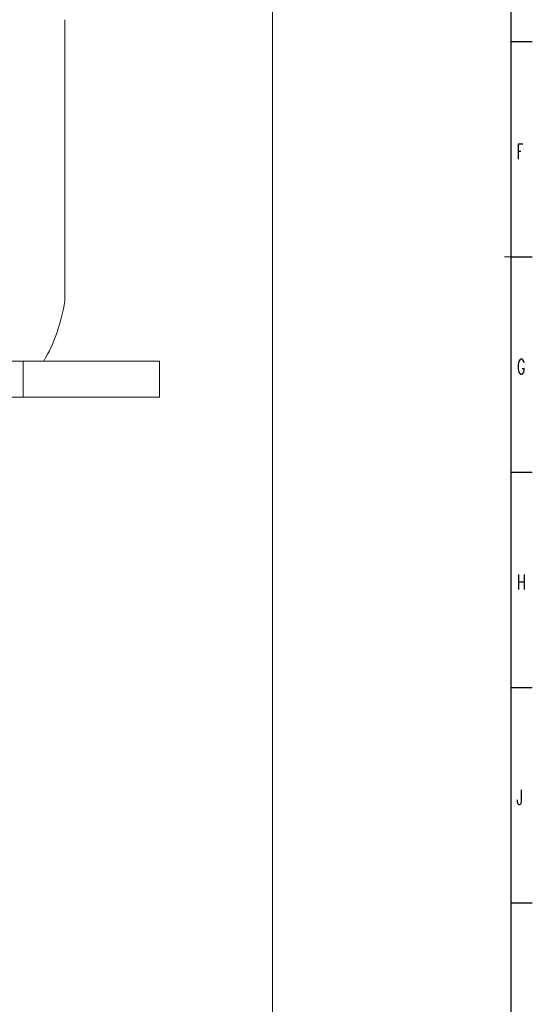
# Model space of a CAD drawing. Header units: millimetres. Extents: x 0 to 841, y -1 to 594.
# Tile 15 of 18: x 722 to 841, y 123 to 352. Entities that reach past the tile are written whole.
import ezdxf

# ---------------------------------------------------------------- set-up
doc = ezdxf.new("R2010")
doc.units = ezdxf.units.MM
doc.layers.add('1', color=7, linetype='Continuous', true_color=0xffffff)
doc.layers.add('210', color=7, linetype='Continuous', true_color=0xffffff)
doc.styles.add('latin_extended', font='simplex.shx')

msp = doc.modelspace()

# ---------------------------------------------------------------- linework, layer by layer
at = {"layer": '1', "color": 145, "linetype": 'Continuous', "lineweight": 18}
msp.add_line((780.617, 586.388), (780.617, 113.196), dxfattribs=at)
at = {"layer": '1', "color": 2, "linetype": 'Continuous', "lineweight": 13}
for p, q in [((732.291, 286.756), (732.291, 352.089)), ((722.624, 272.756), (603.458, 272.756)), ((754.291, 272.756), (722.624, 272.756)), ((722.624, 264.423), (722.624, 272.756)), ((754.291, 264.423), (754.291, 272.756)), ((722.624, 264.423), (603.458, 264.423)), ((754.291, 264.423), (722.624, 264.423))]:
    msp.add_line(p, q, dxfattribs=at)
msp.add_arc((692.791, 292.701), 39.945, 330.04498, 351.44107, dxfattribs=at)
at = {"layer": '210', "color": 7, "linetype": 'Continuous', "lineweight": 25}
for p, q in [((836, 589), (836, 5)), ((836, 347), (841, 347)), ((836, 297), (841, 297)), ((836, 247), (841, 247)), ((836, 197), (841, 197)), ((836, 147), (841, 147))]:
    msp.add_line(p, q, dxfattribs=at)
at = {"layer": '210', "color": 1, "linetype": 'Continuous', "lineweight": 13}
msp.add_line((836, 297), (834.5, 297), dxfattribs=at)

# ---------------------------------------------------------------- texts
at = {"layer": '210', "color": 254, "linetype": 'Continuous', "lineweight": 13, "char_height": 3.5, "attachment_point": 7, "line_spacing_factor": 0.963855, "style": 'latin_extended'}
for s, insert in [('\\W0.5404;F', (837.392, 319.74)), ('\\W0.6380;G', (837.392, 269.74)), ('\\W0.6380;H', (837.392, 219.74)), ('\\W0.5742;J', (837.392, 169.74))]:
    msp.add_mtext(s, dxfattribs=dict(at, insert=insert))

doc.saveas('drawing.dxf')
